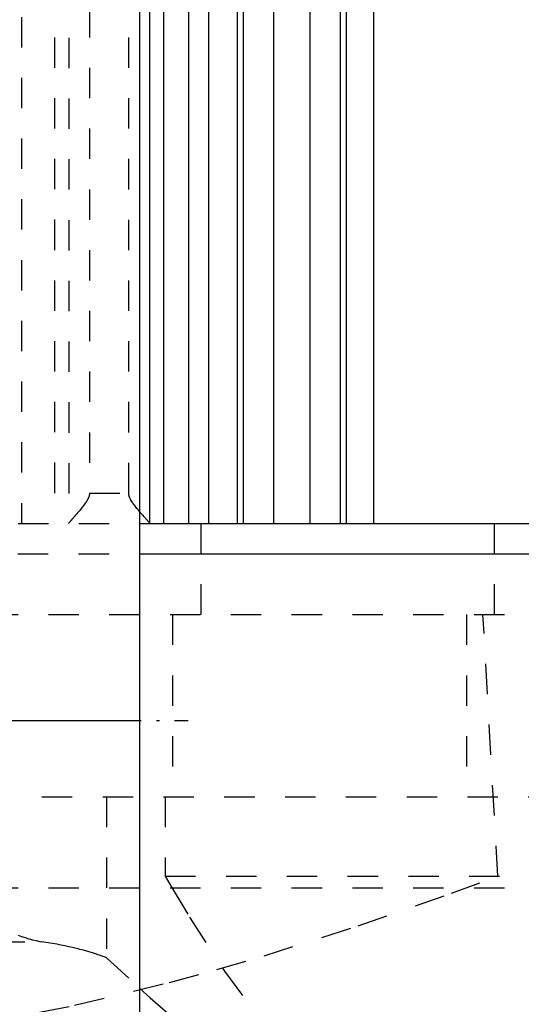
# Model space of a CAD drawing. Extents: x -72 to 70, y -1 to 596.
# Tile 8 of 16: x 12 to 29, y 187 to 219. Entities that reach past the tile are written whole.
import ezdxf

# ---------------------------------------------------------------- set-up
doc = ezdxf.new("R2010")
doc.units = 0
doc.linetypes.add('CENTER', pattern=[1.5, 0.45, -0.5, 0.05, -0.5])
doc.linetypes.add('DASHED', pattern=[2, 1, -1])
for name, color, linetype in [('AM_0', 7, 'CONTINUOUS'), ('AM_3', 7, 'DASHED'), ('AM_7', 7, 'CENTER')]:
    doc.layers.add(name, color=color, linetype=linetype)

msp = doc.modelspace()

# ---------------------------------------------------------------- linework, layer by layer
at = {"layer": 'AM_0', "color": 7, "linetype": 'CONTINUOUS'}
for p, q in [((16, 394.2), (16, 134)), ((23.7, 202.5), (23.7, 249.517)), ((17.608, 249.174), (17.608, 202.5)), ((18.26, 249.174), (18.26, 202.5)), ((16.326, 248.49), (16.326, 202.51)), ((16.79, 248.503), (16.79, 202.5)), ((19.206, 248.503), (19.206, 202.5)), ((19.404, 248.5), (19.404, 202.5)), ((20.4, 248.5), (20.4, 202.5)), ((21.6, 248.5), (21.6, 202.5)), ((22.596, 248.5), (22.596, 202.5)), ((22.794, 248.503), (22.794, 202.5)), ((16, 202.5), (57.145, 202.5)), ((16.007, 201.5), (43, 201.5)), ((16, 196), (-16, 196))]:
    msp.add_line(p, q, dxfattribs=at)
for points in [[(16.326, 202.51, 0), (16.324, 202.513, 0), (16.317, 202.522, 0), (16.309, 202.533, 0), (16.304, 202.539, 0), (16.298, 202.546, 0), (16.286, 202.561, 0), (16.271, 202.578, 0), (16.255, 202.597, 0), (16.238, 202.617, 0), (16.219, 202.638, 0), (16.209, 202.65, 0), (16.199, 202.661, 0), (16.179, 202.684, 0), (16.158, 202.709, 0), (16.135, 202.734, 0), (16.112, 202.76, 0), (16.088, 202.788, 0), (16.076, 202.802, 0), (16.064, 202.816, 0), (16.039, 202.845, 0), (16.013, 202.875, 0), (16, 202.89, 0)], [(16.338, 202.5, 0), (16.336, 202.5, 0), (16.332, 202.502, 0), (16.328, 202.507, 0), (16.326, 202.51, 0)]]:
    msp.add_polyline3d(points, dxfattribs=at)
at = {"layer": 'AM_3', "color": 6, "linetype": 'DASHED'}
for p, q in [((12.109, 249.174), (12.109, 202.5)), ((13.203, 248.503), (13.203, 202.5)), ((13.667, 248.49), (13.667, 202.51)), ((14.351, 247.5), (14.351, 203.5)), ((15.642, 203.5), (15.642, 247.5)), ((14.351, 203.5), (15.642, 203.5)), ((-16, 202.5), (16, 202.5)), ((18.02, 199.5), (18.02, 202.5)), ((27.679, 199.5), (27.679, 202.5)), ((-16.007, 201.5), (16.007, 201.5)), ((-43, 199.5), (43, 199.5)), ((17.084, 199.5), (17.084, 193.5)), ((26.753, 199.5), (26.753, 193.5)), ((27.783, 190.893), (27.295, 199.5)), ((-39.215, 193.5), (39.215, 193.5)), ((14.906, 193.5), (14.906, 188.204)), ((16.842, 193.5), (16.842, 190.893)), ((16.842, 190.893), (17.071, 190.494)), ((16.842, 190.893), (40.238, 190.893)), ((-41, 190.5), (41, 190.5)), ((-12.777, 188.733), (12.777, 188.733)), ((14.906, 188.204), (16.007, 187.194))]:
    msp.add_line(p, q, dxfattribs=at)
for points in [[(14.351, 203.5, 0), (14.351, 203.492, 0), (14.35, 203.478, 0), (14.349, 203.463, 0), (14.348, 203.456, 0), (14.347, 203.449, 0), (14.344, 203.435, 0), (14.342, 203.422, 0), (14.338, 203.408, 0), (14.335, 203.395, 0), (14.33, 203.383, 0), (14.328, 203.376, 0), (14.326, 203.37, 0), (14.321, 203.357, 0), (14.316, 203.345, 0), (14.311, 203.333, 0), (14.305, 203.321, 0), (14.299, 203.309, 0), (14.296, 203.303, 0), (14.293, 203.297, 0), (14.287, 203.285, 0), (14.281, 203.274, 0), (14.277, 203.268, 0), (14.274, 203.262, 0), (14.267, 203.25, 0), (14.26, 203.239, 0), (14.257, 203.233, 0), (14.253, 203.228, 0), (14.246, 203.216, 0), (14.239, 203.205, 0), (14.212, 203.166, 0), (14.164, 203.1, 0), (14.114, 203.035, 0), (14.062, 202.972, 0), (14.01, 202.91, 0), (13.985, 202.881, 0), (13.96, 202.851, 0), (13.931, 202.818, 0), (13.923, 202.809, 0), (13.915, 202.799, 0), (13.911, 202.795, 0), (13.907, 202.79, 0), (13.899, 202.781, 0), (13.891, 202.772, 0), (13.883, 202.763, 0), (13.876, 202.754, 0), (13.868, 202.746, 0), (13.864, 202.741, 0), (13.86, 202.737, 0), (13.853, 202.729, 0), (13.846, 202.72, 0), (13.838, 202.712, 0), (13.831, 202.704, 0), (13.824, 202.696, 0), (13.821, 202.692, 0), (13.817, 202.688, 0), (13.81, 202.68, 0), (13.804, 202.672, 0), (13.797, 202.665, 0), (13.79, 202.657, 0), (13.784, 202.65, 0), (13.781, 202.646, 0), (13.777, 202.643, 0), (13.771, 202.635, 0), (13.765, 202.628, 0), (13.759, 202.621, 0), (13.753, 202.614, 0), (13.747, 202.608, 0), (13.744, 202.604, 0), (13.742, 202.601, 0), (13.736, 202.595, 0), (13.731, 202.589, 0), (13.728, 202.586, 0), (13.725, 202.583, 0), (13.72, 202.577, 0), (13.716, 202.571, 0), (13.713, 202.568, 0), (13.711, 202.565, 0), (13.706, 202.56, 0), (13.702, 202.555, 0), (13.698, 202.55, 0), (13.694, 202.545, 0), (13.691, 202.541, 0), (13.689, 202.539, 0), (13.687, 202.537, 0), (13.684, 202.533, 0), (13.681, 202.529, 0), (13.678, 202.525, 0), (13.675, 202.522, 0), (13.673, 202.519, 0), (13.672, 202.517, 0), (13.671, 202.516, 0), (13.669, 202.513, 0), (13.668, 202.511, 0), (13.667, 202.51, 0)], [(16, 202.89, 0), (15.988, 202.904, 0), (15.962, 202.934, 0), (15.937, 202.965, 0), (15.924, 202.98, 0), (15.912, 202.996, 0), (15.886, 203.027, 0), (15.861, 203.058, 0), (15.837, 203.09, 0), (15.812, 203.122, 0), (15.789, 203.155, 0), (15.777, 203.171, 0), (15.766, 203.187, 0), (15.744, 203.221, 0), (15.723, 203.254, 0), (15.704, 203.289, 0), (15.686, 203.324, 0), (15.677, 203.344, 0), (15.675, 203.35, 0), (15.672, 203.357, 0), (15.671, 203.36, 0), (15.67, 203.363, 0), (15.667, 203.369, 0), (15.665, 203.375, 0), (15.664, 203.378, 0), (15.663, 203.381, 0), (15.661, 203.388, 0), (15.659, 203.394, 0), (15.658, 203.397, 0), (15.657, 203.4, 0), (15.655, 203.407, 0), (15.654, 203.413, 0), (15.652, 203.42, 0), (15.65, 203.426, 0), (15.649, 203.433, 0), (15.648, 203.436, 0), (15.648, 203.44, 0), (15.647, 203.447, 0), (15.646, 203.453, 0), (15.645, 203.46, 0), (15.644, 203.467, 0), (15.643, 203.474, 0), (15.643, 203.478, 0), (15.643, 203.482, 0), (15.642, 203.489, 0), (15.642, 203.496, 0), (15.642, 203.5, 0)], [(13.667, 202.51, 0), (13.665, 202.507, 0), (13.661, 202.502, 0), (13.657, 202.5, 0), (13.655, 202.5, 0)], [(-27.783, 190.893, 0), (-26.259, 190.325, 0), (-23.188, 189.251, 0), (-20.091, 188.269, 0), (-18.537, 187.817, 0), (-16.979, 187.393, 0), (-13.859, 186.639, 0), (-10.742, 186.019, 0), (-7.637, 185.546, 0), (-4.555, 185.228, 0), (-1.507, 185.07, 0), (0, 185.05, 0), (1.507, 185.07, 0), (4.555, 185.228, 0), (7.637, 185.546, 0), (10.742, 186.019, 0), (13.859, 186.639, 0), (16.979, 187.393, 0), (18.537, 187.817, 0), (20.091, 188.269, 0), (23.188, 189.251, 0), (26.259, 190.325, 0), (27.783, 190.893, 0)], [(17.071, 190.494, 0), (17.638, 189.541, 0), (18.787, 187.76, 0), (19.95, 186.189, 0), (20.535, 185.5, 0)], [(12.004, 188.95, 0), (12.116, 188.907, 0), (12.231, 188.867, 0), (12.35, 188.831, 0), (12.41, 188.814, 0), (12.47, 188.798, 0), (12.592, 188.769, 0), (12.716, 188.744, 0), (12.777, 188.733, 0)], [(14.906, 188.204, 0), (14.862, 188.221, 0), (14.771, 188.255, 0), (14.677, 188.289, 0), (14.629, 188.305, 0), (14.579, 188.322, 0), (14.478, 188.354, 0), (14.373, 188.386, 0), (14.264, 188.417, 0), (14.153, 188.448, 0), (14.037, 188.478, 0), (13.978, 188.493, 0), (13.918, 188.508, 0), (13.796, 188.537, 0), (13.67, 188.565, 0), (13.542, 188.593, 0), (13.41, 188.62, 0), (13.274, 188.647, 0), (13.206, 188.66, 0), (13.136, 188.672, 0), (12.995, 188.697, 0), (12.851, 188.722, 0), (12.777, 188.733, 0)], [(16.007, 187.194, 0), (16.349, 186.888, 0), (17.007, 186.313, 0), (17.634, 185.784, 0), (17.937, 185.536, 0)]]:
    msp.add_polyline3d(points, dxfattribs=at)
msp.add_arc((-105.055, 459.032), 305.126, 294.55476, 296.79591, dxfattribs=at)
at = {"layer": 'AM_7', "color": 4, "linetype": 'CENTER'}
msp.add_line((17.6, 196), (-17.6, 196), dxfattribs=at)

doc.saveas('drawing.dxf')
